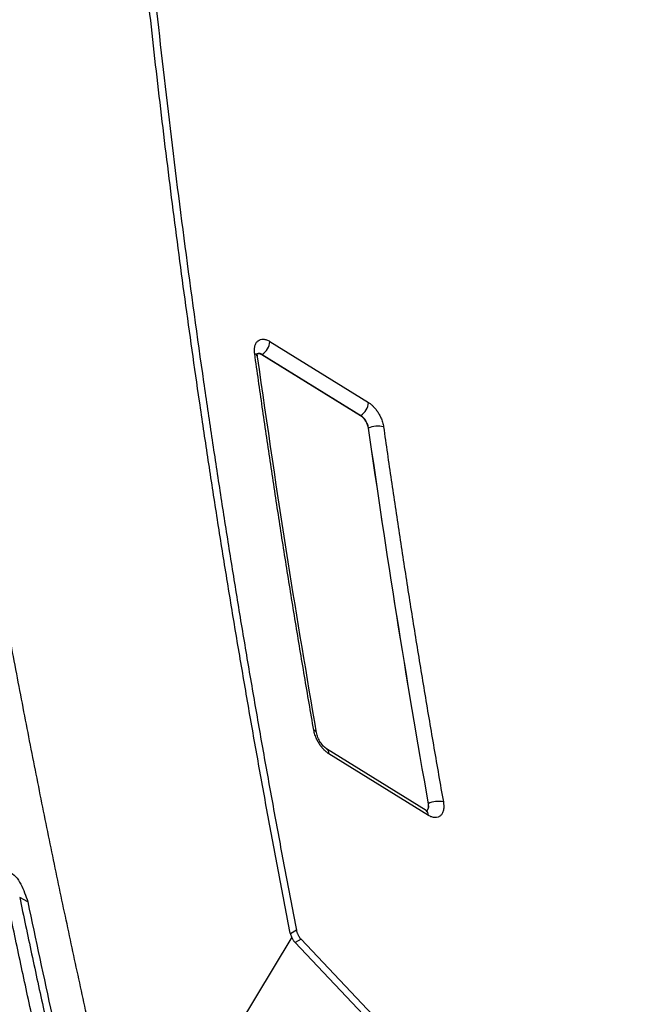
# Model space of a CAD drawing. Header units: millimetres. Extents: x -155 to 1130, y -373 to 1265.
# Tile 58 of 198: x 997 to 1053, y -172 to -82. Entities that reach past the tile are written whole.
import ezdxf

# ---------------------------------------------------------------- set-up
doc = ezdxf.new("R2010")
doc.units = ezdxf.units.MM

msp = doc.modelspace()

# ---------------------------------------------------------------- linework, layer by layer
at = {"color": 7, "linetype": 'Continuous', "lineweight": 25}
for p, q in [((1019.63, -110.964), (1028.65, -116.548)), ((1018.9, -112.171), (1018.927, -112.154)), ((1018.9, -112.171), (1027.92, -117.755)), ((1018.927, -112.154), (1027.948, -117.738)), ((1027.92, -117.755), (1027.948, -117.738)), ((1028.642, -118.912), (1028.638, -118.914)), ((1033.934, -153.893), (1024.819, -148.251)), ((1034.138, -154.348), (1025.023, -148.705)), ((1034.119, -153.292), (1034.122, -153.29)), ((997.47, -162.275), (996.729, -161.854)), ((1021.645, -165.51), (1006.84, -189.944)), ((1022.487, -165.695), (1052.806, -197.668)), ((1052.123, -197.817), (1021.919, -165.964))]:
    msp.add_line(p, q, dxfattribs=at)
at = {"color": 8, "linetype": 'Continuous', "lineweight": 25}
for p, q in [((1022.061, -164.871), (1021.508, -165.191)), ((1022.487, -165.695), (1021.955, -166.002))]:
    msp.add_line(p, q, dxfattribs=at)
at = {"color": 7, "linetype": 'Continuous', "lineweight": 25}
for centre, radius, start, end in [((1018.141, -110.887), 1.491, 301.84572, 357.06083), ((1027.161, -116.472), 1.491, 301.84573, 357.06086), ((1029.494, -120.557), 1.853, 72.99281, 117.40236), ((1035.043, -155.048), 1.984, 76.3961, 117.64861)]:
    msp.add_arc(centre, radius, start, end, dxfattribs=at)
at = {"color": 8, "linetype": 'Continuous', "lineweight": 25}
for centre, radius, start, end in [((1018.16, -112.434), 0.349, 11.55927, 76.30624), ((1023.595, -146.871), 0.323, 17.19175, 80.06244), ((1024.538, -148.65), 0.489, 353.55733, 55.0123), ((1033.63, -154.303), 0.511, 354.99397, 53.3657)]:
    msp.add_arc(centre, radius, start, end, dxfattribs=at)
at = {"color": 7, "linetype": 'Continuous', "lineweight": 25}
for points, knots in [([(1004.208, 28.823), (1004.192, 28.065), (1004.162, 26.548), (1004.124, 24.268), (1004.093, 21.984), (1004.069, 19.695), (1004.051, 17.403), (1004.041, 15.106), (1004.037, 12.806), (1004.04, 10.501), (1004.049, 8.192), (1004.066, 5.879), (1004.089, 3.561), (1004.119, 1.24), (1004.156, -1.085), (1004.2, -3.415), (1004.25, -5.749), (1004.308, -8.086), (1004.372, -10.428), (1004.443, -12.774), (1004.52, -15.125), (1004.718, -20.627), (1005.103, -29.319), (1005.799, -41.265), (1006.665, -53.3), (1007.701, -65.422), (1008.907, -77.625), (1010.282, -89.904), (1011.826, -102.256), (1013.195, -112.191), (1014.292, -119.665), (1015.048, -124.651), (1015.831, -129.646), (1016.641, -134.651), (1017.477, -139.664), (1018.34, -144.687), (1019.229, -149.719), (1020.146, -154.76), (1021.086, -159.81), (1021.736, -163.184), (1022.061, -164.871)], [0, 0, 0, 0, 0.012489, 0.024976, 0.037462, 0.049947, 0.062431, 0.074915, 0.087398, 0.09988, 0.112362, 0.124844, 0.137326, 0.149808, 0.16229, 0.174773, 0.187256, 0.19974, 0.212226, 0.224712, 0.2372, 0.249688, 0.312275, 0.374843, 0.437412, 0.5, 0.562587, 0.625155, 0.687723, 0.750312, 0.775288, 0.800259, 0.825227, 0.850192, 0.875155, 0.900119, 0.925084, 0.950052, 0.975023, 1, 1, 1, 1]), ([(1006.84, -189.944), (1006.63, -189.059), (1006.208, -187.278), (1005.58, -184.593), (1004.952, -181.88), (1004.325, -179.138), (1003.699, -176.369), (1003.075, -173.571), (1002.452, -170.746), (1001.831, -167.892), (1001.212, -165.011), (1000.596, -162.102), (999.983, -159.166), (999.372, -156.203), (998.765, -153.212), (998.162, -150.194), (997.562, -147.15), (996.967, -144.078), (996.376, -140.98), (995.79, -137.855), (995.21, -134.705), (994.634, -131.528), (994.065, -128.325), (993.502, -125.096), (992.945, -121.842), (992.395, -118.562), (991.852, -115.257), (991.316, -111.927), (990.788, -108.573), (990.269, -105.194), (989.758, -101.79), (989.255, -98.362), (988.762, -94.911), (988.278, -91.436), (987.804, -87.938), (987.34, -84.416), (986.887, -80.872), (986.445, -77.305), (986.014, -73.716), (985.595, -70.105), (985.186, -66.472), (984.926, -64.046), (984.796, -62.829)], [0, 0, 0, 0, 0.020524, 0.041279, 0.062265, 0.083482, 0.104929, 0.126607, 0.148516, 0.170656, 0.193026, 0.215627, 0.238458, 0.261519, 0.284811, 0.308332, 0.332084, 0.356066, 0.380277, 0.404718, 0.429388, 0.454288, 0.479416, 0.504774, 0.530359, 0.556174, 0.582216, 0.608486, 0.634984, 0.661709, 0.68866, 0.715839, 0.743243, 0.770874, 0.79873, 0.826811, 0.855117, 0.883647, 0.9124, 0.941378, 0.970578, 1, 1, 1, 1]), ([(1021.493, -165.142), (1021.326, -164.28), (1020.992, -162.558), (1020.501, -159.976), (1020.015, -157.397), (1019.537, -154.82), (1019.065, -152.245), (1018.601, -149.672), (1018.143, -147.101), (1017.692, -144.533), (1017.248, -141.967), (1016.811, -139.404), (1016.38, -136.843), (1015.957, -134.284), (1015.541, -131.728), (1015.131, -129.174), (1014.729, -126.623), (1014.333, -124.075), (1013.944, -121.529), (1013.562, -118.985), (1013.082, -115.729), (1012.511, -111.765), (1011.862, -107.095), (1011.236, -102.435), (1010.634, -97.785), (1010.056, -93.145), (1009.501, -88.515), (1008.97, -83.895), (1008.464, -79.286), (1007.98, -74.688), (1007.677, -71.631), (1007.526, -70.103)], [0, 0, 0, 0, 0.026707, 0.053413, 0.08012, 0.106826, 0.133533, 0.16024, 0.186946, 0.213653, 0.240359, 0.267066, 0.293772, 0.320479, 0.347185, 0.373892, 0.400598, 0.427305, 0.454011, 0.480718, 0.507424, 0.556682, 0.605939, 0.655197, 0.704455, 0.753712, 0.80297, 0.852228, 0.901486, 0.950743, 1, 1, 1, 1]), ([(1018.243, -112.095), (1018.237, -112.05), (1018.226, -111.962), (1018.219, -111.835), (1018.219, -111.712), (1018.227, -111.594), (1018.242, -111.482), (1018.268, -111.358), (1018.31, -111.228), (1018.374, -111.098), (1018.452, -110.987), (1018.574, -110.866), (1018.761, -110.767), (1018.983, -110.745), (1019.175, -110.77), (1019.324, -110.812), (1019.476, -110.874), (1019.578, -110.934), (1019.63, -110.964)], [0, 0, 0, 0, 0.042154, 0.083829, 0.125244, 0.166626, 0.2082, 0.250187, 0.312384, 0.375078, 0.437614, 0.499843, 0.623828, 0.749556, 0.813078, 0.875485, 0.937535, 1, 1, 1, 1]), ([(1023.651, -146.552), (1023.507, -145.727), (1023.221, -144.075), (1022.799, -141.601), (1022.383, -139.128), (1021.974, -136.659), (1021.572, -134.191), (1021.175, -131.727), (1020.786, -129.264), (1020.403, -126.804), (1020.026, -124.346), (1019.656, -121.891), (1019.293, -119.438), (1018.936, -116.988), (1018.585, -114.54), (1018.357, -112.91), (1018.243, -112.095)], [0, 0, 0, 0, 0.07144, 0.142876, 0.214306, 0.285733, 0.357157, 0.42858, 0.500001, 0.571423, 0.642845, 0.714269, 0.785696, 0.857126, 0.92856, 1, 1, 1, 1]), ([(1018.417, -112.093), (1018.478, -112.077), (1018.608, -112.044), (1018.785, -112.103), (1018.885, -112.162), (1018.9, -112.171)], [0, 0, 0, 0, 0.4302947, 0.9137167, 1, 1, 1, 1]), ([(1018.501, -112.349), (1018.493, -112.292), (1018.478, -112.183), (1018.462, -112.106), (1018.447, -112.104), (1018.44, -112.103)], [0, 0, 0, 0, 0.385207, 0.743354, 1, 1, 1, 1]), ([(1023.905, -146.789), (1023.016, -141.569), (1021.05, -130.033), (1019.404, -118.615), (1018.502, -112.363)], [0, 0, 0, 0, 0.4524787, 1, 1, 1, 1]), ([(1028.65, -116.548), (1028.683, -116.569), (1028.747, -116.611), (1028.844, -116.683), (1028.94, -116.763), (1029.036, -116.85), (1029.176, -116.992), (1029.355, -117.2), (1029.556, -117.492), (1029.73, -117.807), (1029.856, -118.099), (1029.943, -118.356), (1030.001, -118.575), (1030.025, -118.715), (1030.036, -118.785)], [0, 0, 0, 0, 0.0498117, 0.0995095, 0.1493374, 0.1995377, 0.2503473, 0.3759547, 0.5003648, 0.6245724, 0.7504861, 0.8346438, 0.9174388, 1, 1, 1, 1]), ([(1027.92, -117.755), (1028.005, -117.808), (1028.088, -117.878), (1028.248, -118.045), (1028.322, -118.14), (1028.452, -118.352), (1028.506, -118.463), (1028.592, -118.692), (1028.622, -118.804), (1028.638, -118.914)], [0, 0, 0, 0, 0.25, 0.25, 0.5, 0.5, 0.75, 0.75, 1, 1, 1, 1]), ([(1027.948, -117.738), (1028.026, -117.79), (1028.11, -117.864), (1028.267, -118.038), (1028.337, -118.134), (1028.458, -118.34), (1028.513, -118.456), (1028.599, -118.693), (1028.628, -118.808), (1028.642, -118.912)], [0, 0, 0, 0, 0.25, 0.25, 0.5, 0.5, 0.75, 0.75, 1, 1, 1, 1]), ([(1030.036, -118.785), (1030.152, -119.597), (1030.383, -121.221), (1030.738, -123.66), (1031.099, -126.102), (1031.467, -128.546), (1031.841, -130.992), (1032.222, -133.441), (1032.61, -135.893), (1033.004, -138.346), (1033.405, -140.802), (1033.813, -143.261), (1034.227, -145.722), (1034.647, -148.185), (1035.074, -150.651), (1035.365, -152.296), (1035.51, -153.119)], [0, 0, 0, 0, 0.07144, 0.142875, 0.214305, 0.285731, 0.357155, 0.428577, 0.499998, 0.57142, 0.642842, 0.714266, 0.785693, 0.857124, 0.928559, 1, 1, 1, 1]), ([(1025.023, -148.705), (1024.992, -148.685), (1024.929, -148.644), (1024.835, -148.574), (1024.742, -148.498), (1024.65, -148.415), (1024.515, -148.28), (1024.341, -148.081), (1024.144, -147.801), (1023.971, -147.5), (1023.843, -147.22), (1023.754, -146.973), (1023.692, -146.76), (1023.664, -146.622), (1023.651, -146.552)], [0, 0, 0, 0, 0.050175, 0.100045, 0.149836, 0.199776, 0.250091, 0.374925, 0.499957, 0.624863, 0.749778, 0.833173, 0.916227, 1, 1, 1, 1]), ([(1024.819, -148.251), (1024.718, -148.175), (1024.514, -148.024), (1024.236, -147.655), (1024.01, -147.222), (1023.939, -146.923), (1023.903, -146.773)], [0, 0, 0, 0, 0.244588, 0.493317, 0.744836, 1, 1, 1, 1]), ([(1035.51, -153.119), (1035.515, -153.154), (1035.527, -153.222), (1035.538, -153.323), (1035.546, -153.422), (1035.549, -153.552), (1035.543, -153.707), (1035.509, -153.936), (1035.422, -154.184), (1035.255, -154.405), (1035.03, -154.538), (1034.804, -154.565), (1034.608, -154.542), (1034.454, -154.501), (1034.297, -154.439), (1034.191, -154.378), (1034.138, -154.348)], [0, 0, 0, 0, 0.031112, 0.06224, 0.093484, 0.124943, 0.187664, 0.250207, 0.374844, 0.499521, 0.623478, 0.749372, 0.81178, 0.874267, 0.937848, 1, 1, 1, 1]), ([(1034.119, -153.292), (1034.129, -153.396), (1034.15, -153.604), (1034.094, -153.829), (1034.011, -153.905), (1033.979, -153.935)], [0, 0, 0, 0, 0.3784908, 0.7571306, 1, 1, 1, 1]), ([(995.681, -159.526), (995.7, -159.531), (996.186, -159.656), (996.917, -160.582), (997.286, -161.711), (997.47, -162.275)], [0, 0, 0, 0, 0.020622, 0.511046, 1, 1, 1, 1]), ([(996.729, -161.854), (996.91, -162.717), (997.271, -164.444), (997.822, -167.036), (998.38, -169.63), (998.945, -172.224), (999.517, -174.82), (1000.096, -177.418), (1000.681, -180.016), (1001.078, -181.75), (1001.276, -182.617)], [0, 0, 0, 0, 0.125039, 0.250063, 0.375075, 0.500075, 0.625066, 0.75005, 0.875027, 1, 1, 1, 1]), ([(1000.211, -183.216), (1000.013, -182.349), (999.617, -180.615), (999.032, -178.016), (998.453, -175.419), (997.881, -172.823), (997.316, -170.228), (996.758, -167.635), (996.207, -165.043), (995.845, -163.317), (995.665, -162.453)], [0, 0, 0, 0, 0.124973, 0.24995, 0.374933, 0.499925, 0.624925, 0.749937, 0.874961, 1, 1, 1, 1]), ([(1022.061, -164.871), (1022.067, -164.901), (1022.079, -164.959), (1022.105, -165.047), (1022.137, -165.135), (1022.174, -165.223), (1022.225, -165.33), (1022.295, -165.451), (1022.386, -165.581), (1022.453, -165.657), (1022.487, -165.695)], [0, 0, 0, 0, 0.1008639, 0.2003607, 0.2994315, 0.3990299, 0.5000944, 0.6673237, 0.8324883, 1, 1, 1, 1]), ([(1021.493, -165.142), (1021.498, -165.166), (1021.509, -165.216), (1021.533, -165.29), (1021.564, -165.365), (1021.601, -165.439), (1021.63, -165.486), (1021.645, -165.51)], [0, 0, 0, 0, 0.195729, 0.394095, 0.594615, 0.796766, 1, 1, 1, 1]), ([(1021.919, -165.964), (1021.9, -165.943), (1021.862, -165.901), (1021.809, -165.831), (1021.752, -165.744), (1021.695, -165.637), (1021.661, -165.553), (1021.645, -165.51)], [0, 0, 0, 0, 0.166254, 0.332639, 0.500595, 0.750322, 1, 1, 1, 1])]:
    msp.add_open_spline(points, degree=3, knots=knots, dxfattribs=at)
at = {"color": 8, "linetype": 'Continuous', "lineweight": 25}
for points, knots in [([(1018.554, -112.047), (1018.578, -112.043), (1018.647, -112.034), (1018.774, -112.066), (1018.877, -112.125), (1018.927, -112.154)], [0, 0, 0, 0, 0.217483, 0.614518, 1, 1, 1, 1]), ([(1034.122, -153.29), (1034.131, -153.361), (1034.149, -153.502), (1034.131, -153.688), (1034.078, -153.839), (1034.007, -153.944), (1033.945, -153.975), (1033.921, -153.987)], [0, 0, 0, 0, 0.2161405, 0.4327135, 0.6485023, 0.865517, 1, 1, 1, 1])]:
    msp.add_open_spline(points, degree=3, knots=knots, dxfattribs=at)
at = {"color": 7, "linetype": 'Continuous', "lineweight": 25}
for points in [[(1028.638, -118.914), (1030.248, -130.292), (1032.076, -141.756), (1034.119, -153.292)], [(1028.642, -118.912), (1030.252, -130.29), (1032.08, -141.754), (1034.122, -153.29)], [(997.47, -162.275), (998.914, -169.184), (1000.432, -176.108), (1002.024, -183.042)]]:
    msp.add_open_spline(points, degree=3, dxfattribs=at)

doc.saveas('drawing.dxf')
